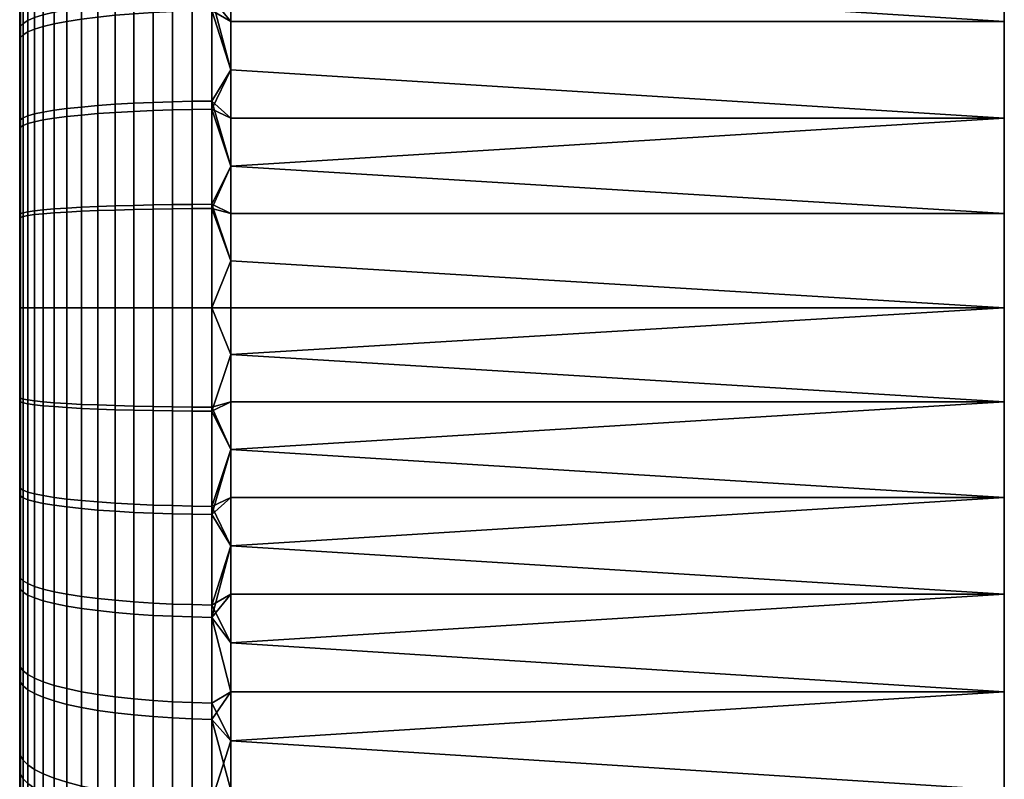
# Model space of a CAD drawing. Header units: millimetres. Extents: x -347 to 347, y -351 to 323.
# Tile 121 of 256: x -347 to -333, y -93 to -82. Entities that reach past the tile are written whole.
import ezdxf

# ---------------------------------------------------------------- set-up
doc = ezdxf.new("R2010")
doc.units = ezdxf.units.MM
doc.layers.add('kolecka', color=7, linetype='Continuous', true_color=0x282828)
doc.layers.add('podnoz', color=252, linetype='Continuous', true_color=0x696969)

msp = doc.modelspace()

# ---------------------------------------------------------------- meshes
at = {"layer": 'kolecka'}
mesh = msp.add_polyface(dxfattribs=at)
corners = [(-346.299, -81.954, 0.989), (-346.05, -81.927, 0.809), (-346.05, -83.364, 0.631), (-346.299, -83.382, 0.812), (-346.529, -81.984, 1.194), (-346.529, -83.403, 1.019), (-346.737, -82.018, 1.422), (-346.737, -83.425, 1.248), (-346.919, -82.054, 1.669), (-346.919, -83.45, 1.496), (-347.073, -82.093, 1.93), (-347.073, -83.475, 1.759), (-347.198, -82.133, 2.2), (-347.198, -83.502, 2.031), (-347.292, -82.174, 2.476), (-347.292, -83.53, 2.308), (-347.358, -82.215, 2.753), (-347.358, -83.557, 2.587), (-347.396, -82.256, 3.026), (-347.396, -83.584, 2.862), (-347.408, -82.295, 3.292), (-347.408, -83.611, 3.13), (-346.299, -80.535, 1.235), (-346.05, -80.5, 1.057), (-346.529, -80.576, 1.439), (-346.737, -80.621, 1.665), (-346.919, -80.669, 1.909), (-347.073, -80.721, 2.168), (-347.198, -80.774, 2.436), (-347.292, -80.828, 2.71), (-347.358, -80.883, 2.984), (-347.396, -80.937, 3.255), (-347.408, -80.989, 3.519), (-347.358, -81.096, 57.058), (-347.292, -81.043, 57.332), (-347.292, -79.761, 57.056), (-347.358, -79.827, 56.784), (-347.396, -81.147, 56.786), (-347.396, -79.891, 56.516), (-347.408, -81.198, 56.521), (-347.408, -79.954, 56.254), (-346.299, -82.125, 59.036), (-346.05, -82.099, 59.216), (-346.05, -80.727, 58.988), (-346.299, -80.761, 58.809), (-346.529, -82.154, 58.831), (-346.529, -80.8, 58.605), (-346.737, -82.186, 58.603), (-346.737, -80.844, 58.379), (-346.919, -82.222, 58.356), (-346.919, -80.89, 58.134), (-347.073, -82.259, 58.095), (-347.073, -80.94, 57.875), (-347.198, -82.297, 57.824), (-347.198, -80.991, 57.606), (-347.292, -82.337, 57.548), (-347.358, -82.376, 57.271), (-347.396, -82.415, 56.997), (-347.408, -82.453, 56.731), (-346.529, -83.517, 58.992), (-346.299, -83.497, 59.199), (-346.737, -83.538, 58.763), (-346.919, -83.562, 58.515), (-347.073, -83.586, 58.252), (-347.198, -83.612, 57.98), (-347.292, -83.638, 57.702), (-347.358, -83.665, 57.424)]
mesh.append_faces([[corners[k] for k in face] for face in [(0, 1, 2, 3), (4, 0, 3, 5), (6, 4, 5, 7), (8, 6, 7, 9), (10, 8, 9, 11), (12, 10, 11, 13), (14, 12, 13, 15), (16, 14, 15, 17), (18, 16, 17, 19), (20, 18, 19, 21), (22, 23, 1, 0), (24, 22, 0, 4), (25, 24, 4, 6), (26, 25, 6, 8), (27, 26, 8, 10), (28, 27, 10, 12), (29, 28, 12, 14), (30, 29, 14, 16), (31, 30, 16, 18), (32, 31, 18, 20), (33, 34, 35, 36), (37, 33, 36, 38), (39, 37, 38, 40), (41, 42, 43, 44), (45, 41, 44, 46), (47, 45, 46, 48), (49, 47, 48, 50), (51, 49, 50, 52), (53, 51, 52, 54), (55, 53, 54, 34), (56, 55, 34, 33), (57, 56, 33, 37), (58, 57, 37, 39), (59, 60, 41, 45), (61, 59, 45, 47), (62, 61, 47, 49), (63, 62, 49, 51), (64, 63, 51, 53), (65, 64, 53, 55), (66, 65, 55, 56)]])
mesh = msp.add_polyface(dxfattribs=at)
corners = [(-333.408, -86.257), (-344.408, -85.591, 0.007), (-344.408, -84.919, 0.03), (-333.408, -84.919, 0.03), (-333.408, -83.561, 0.121), (-344.408, -82.875, 0.191), (-344.408, -82.186, 0.277), (-333.408, -82.186, 0.277), (-344.408, -81.493, 0.381), (-333.408, -80.798, 0.501), (-344.408, -84.243, 0.068), (-344.408, -83.561, 0.121), (-344.408, -80.798, 0.501), (-333.408, -80.798, 59.499), (-344.408, -80.798, 59.499), (-344.408, -81.493, 59.619), (-333.408, -82.186, 59.723), (-333.408, -83.561, 59.879), (-344.408, -83.561, 59.879), (-344.408, -84.243, 59.932), (-333.408, -84.919, 59.97), (-344.408, -82.186, 59.723), (-344.408, -82.875, 59.809), (-344.408, -84.919, 59.97), (-344.408, -85.591, 59.993), (-333.408, -86.257, 60), (-344.408, -80.1, 59.362), (-344.954, -83.439, 59.817), (-344.678, -83.435, 59.855), (-344.678, -82.032, 59.689), (-344.954, -82.037, 59.651), (-344.954, -84.846, 59.917), (-344.678, -84.844, 59.955), (-344.954, -86.257, 59.951), (-344.678, -86.257, 59.989), (-344.678, -84.785, 0.048), (-344.408, -84.919, 0.03), (-344.408, -85.591, 0.007), (-344.678, -83.318, 0.156), (-344.408, -83.561, 0.121), (-344.408, -84.243, 0.068), (-344.408, -82.875, 0.191), (-344.678, -81.857, 0.337), (-344.408, -81.493, 0.381), (-344.408, -82.186, 0.277), (-344.408, -80.798, 0.501), (-344.678, -80.407, 0.589), (-344.678, -80.638, 59.456), (-344.408, -81.493, 59.619), (-344.408, -80.798, 59.499), (-344.408, -82.186, 59.723), (-344.408, -83.561, 59.879), (-344.408, -82.875, 59.809), (-344.408, -84.243, 59.932), (-344.408, -85.591, 59.993), (-344.408, -84.919, 59.97), (-344.408, -80.1, 59.362)]
mesh.append_faces([[corners[k] for k in face] for face in [(0, 1, 2, 3), (4, 5, 6, 7), (7, 6, 8, 9), (3, 2, 10, 4), (4, 10, 11, 11), (5, 4, 11, 11), (12, 9, 8, 8), (13, 14, 15, 16), (17, 18, 19, 20), (16, 21, 22, 17), (20, 23, 24, 25), (13, 26, 14, 14), (16, 15, 21, 21), (23, 20, 19, 19), (18, 17, 22, 22), (27, 28, 29, 30), (31, 32, 28, 27), (33, 34, 32, 31), (35, 36, 37, 37), (38, 39, 40, 40), (38, 41, 39, 39), (35, 40, 36, 36), (42, 43, 44, 44), (42, 45, 43, 43), (42, 44, 41, 41), (38, 40, 35, 35), (46, 45, 42, 42), (38, 42, 41, 41), (47, 48, 49, 49), (29, 50, 48, 48), (28, 51, 52, 52), (28, 53, 51, 51), (29, 52, 50, 50), (29, 48, 47, 47), (28, 52, 29, 29), (32, 54, 55, 55), (32, 34, 54, 54), (53, 28, 32, 32), (55, 53, 32, 32), (49, 56, 47, 47)]])
mesh = msp.add_polyface(dxfattribs=at)
corners = [(-344.954, -84.787, 0.086), (-344.678, -84.785, 0.048), (-344.678, -86.257, 0.012), (-344.954, -86.257, 0.05), (-345.234, -84.791, 0.151), (-345.234, -86.257, 0.116), (-345.512, -84.795, 0.246), (-345.512, -86.257, 0.211), (-345.786, -84.801, 0.371), (-345.786, -86.257, 0.335), (-346.05, -84.809, 0.524), (-346.05, -86.257, 0.489), (-344.954, -83.321, 0.194), (-344.678, -83.318, 0.156), (-345.234, -83.328, 0.26), (-345.512, -83.337, 0.354), (-345.786, -83.349, 0.478), (-346.05, -83.364, 0.631), (-344.954, -81.862, 0.375), (-344.678, -81.857, 0.337), (-345.234, -81.872, 0.44), (-345.512, -81.886, 0.533), (-345.786, -81.904, 0.657), (-346.05, -81.927, 0.809), (-344.954, -80.414, 0.626), (-344.678, -80.407, 0.589), (-345.234, -80.427, 0.69), (-345.512, -80.445, 0.783), (-345.786, -80.47, 0.906), (-346.05, -80.5, 1.057), (-344.954, -82.037, 59.651), (-344.678, -82.032, 59.689), (-344.678, -80.638, 59.456), (-344.954, -80.645, 59.419), (-345.234, -82.046, 59.586), (-345.234, -80.657, 59.354), (-345.512, -82.06, 59.492), (-345.512, -80.675, 59.261), (-345.786, -82.077, 59.369), (-345.786, -80.699, 59.139), (-346.05, -82.099, 59.216), (-346.05, -80.727, 58.988), (-345.234, -83.445, 59.752), (-344.954, -83.439, 59.817), (-345.512, -83.454, 59.658), (-345.786, -83.465, 59.534), (-346.05, -83.48, 59.38), (-346.299, -83.497, 59.199), (-346.299, -82.125, 59.036), (-345.234, -84.849, 59.852), (-344.954, -84.846, 59.917), (-345.512, -84.854, 59.757), (-345.786, -84.86, 59.633), (-346.05, -84.867, 59.479), (-346.299, -84.875, 59.297), (-345.234, -86.257, 59.885), (-344.954, -86.257, 59.951), (-345.512, -86.257, 59.79), (-345.786, -86.257, 59.666), (-346.05, -86.257, 59.512), (-346.299, -86.257, 59.33)]
mesh.append_faces([[corners[k] for k in face] for face in [(0, 1, 2, 3), (4, 0, 3, 5), (6, 4, 5, 7), (8, 6, 7, 9), (10, 8, 9, 11), (12, 13, 1, 0), (14, 12, 0, 4), (15, 14, 4, 6), (16, 15, 6, 8), (17, 16, 8, 10), (18, 19, 13, 12), (20, 18, 12, 14), (21, 20, 14, 15), (22, 21, 15, 16), (23, 22, 16, 17), (24, 25, 19, 18), (26, 24, 18, 20), (27, 26, 20, 21), (28, 27, 21, 22), (29, 28, 22, 23), (30, 31, 32, 33), (34, 30, 33, 35), (36, 34, 35, 37), (38, 36, 37, 39), (40, 38, 39, 41), (42, 43, 30, 34), (44, 42, 34, 36), (45, 44, 36, 38), (46, 45, 38, 40), (47, 46, 40, 48), (49, 50, 43, 42), (51, 49, 42, 44), (52, 51, 44, 45), (53, 52, 45, 46), (54, 53, 46, 47), (55, 56, 50, 49), (57, 55, 49, 51), (58, 57, 51, 52), (59, 58, 52, 53), (60, 59, 53, 54)]])
mesh = msp.add_polyface(dxfattribs=at)
corners = [(-346.299, -84.818, 0.706), (-346.05, -84.809, 0.524), (-346.05, -86.257, 0.489), (-346.299, -86.257, 0.671), (-346.529, -84.828, 0.913), (-346.529, -86.257, 0.879), (-346.737, -84.839, 1.144), (-346.737, -86.257, 1.109), (-346.919, -84.852, 1.393), (-346.919, -86.257, 1.358), (-347.073, -84.864, 1.656), (-347.073, -86.257, 1.622), (-347.198, -84.878, 1.929), (-347.198, -86.257, 1.896), (-347.292, -84.892, 2.208), (-347.292, -86.257, 2.175), (-347.358, -84.905, 2.487), (-347.358, -86.257, 2.454), (-347.396, -84.919, 2.763), (-347.396, -86.257, 2.73), (-347.408, -84.932, 3.032), (-347.408, -86.257, 3), (-346.299, -83.382, 0.812), (-346.05, -83.364, 0.631), (-346.529, -83.403, 1.019), (-346.737, -83.425, 1.248), (-346.919, -83.45, 1.496), (-347.073, -83.475, 1.759), (-347.198, -83.502, 2.031), (-347.292, -83.53, 2.308), (-347.358, -83.557, 2.587), (-347.396, -83.584, 2.862), (-347.408, -83.611, 3.13), (-347.396, -83.691, 57.149), (-347.358, -83.665, 57.424), (-347.358, -82.376, 57.271), (-347.396, -82.415, 56.997), (-347.408, -83.716, 56.88), (-347.408, -82.453, 56.731), (-346.529, -84.885, 59.09), (-346.299, -84.875, 59.297), (-346.299, -83.497, 59.199), (-346.529, -83.517, 58.992), (-346.737, -84.896, 58.86), (-346.737, -83.538, 58.763), (-346.919, -84.908, 58.611), (-346.919, -83.562, 58.515), (-347.073, -84.92, 58.347), (-347.073, -83.586, 58.252), (-347.198, -84.933, 58.074), (-347.198, -83.612, 57.98), (-347.292, -84.946, 57.795), (-347.292, -83.638, 57.702), (-347.358, -84.959, 57.516), (-347.396, -84.972, 57.24), (-347.408, -84.985, 56.971), (-346.529, -86.257, 59.122), (-346.299, -86.257, 59.33), (-346.737, -86.257, 58.892), (-346.919, -86.257, 58.643), (-347.073, -86.257, 58.379), (-347.198, -86.257, 58.105), (-347.292, -86.257, 57.826), (-347.358, -86.257, 57.547), (-347.396, -86.257, 57.27), (-347.408, -86.257, 57.001)]
mesh.append_faces([[corners[k] for k in face] for face in [(0, 1, 2, 3), (4, 0, 3, 5), (6, 4, 5, 7), (8, 6, 7, 9), (10, 8, 9, 11), (12, 10, 11, 13), (14, 12, 13, 15), (16, 14, 15, 17), (18, 16, 17, 19), (20, 18, 19, 21), (22, 23, 1, 0), (24, 22, 0, 4), (25, 24, 4, 6), (26, 25, 6, 8), (27, 26, 8, 10), (28, 27, 10, 12), (29, 28, 12, 14), (30, 29, 14, 16), (31, 30, 16, 18), (32, 31, 18, 20), (33, 34, 35, 36), (37, 33, 36, 38), (39, 40, 41, 42), (43, 39, 42, 44), (45, 43, 44, 46), (47, 45, 46, 48), (49, 47, 48, 50), (51, 49, 50, 52), (53, 51, 52, 34), (54, 53, 34, 33), (55, 54, 33, 37), (56, 57, 40, 39), (58, 56, 39, 43), (59, 58, 43, 45), (60, 59, 45, 47), (61, 60, 47, 49), (62, 61, 49, 51), (63, 62, 51, 53), (64, 63, 53, 54), (65, 64, 54, 55)]])
mesh = msp.add_polyface(dxfattribs=at)
corners = [(-344.954, -87.726, 59.914), (-344.678, -87.728, 59.952), (-344.678, -86.257, 59.989), (-344.954, -86.257, 59.951), (-345.234, -87.723, 59.849), (-345.234, -86.257, 59.885), (-345.512, -87.718, 59.754), (-345.512, -86.257, 59.79), (-345.786, -87.712, 59.63), (-345.786, -86.257, 59.666), (-346.05, -87.705, 59.476), (-346.05, -86.257, 59.512), (-344.954, -89.192, 59.805), (-344.678, -89.196, 59.843), (-345.234, -89.186, 59.74), (-345.512, -89.177, 59.646), (-345.786, -89.164, 59.522), (-346.05, -89.149, 59.369), (-344.954, -90.651, 59.625), (-344.678, -90.657, 59.662), (-345.234, -90.642, 59.56), (-345.512, -90.628, 59.466), (-345.786, -90.609, 59.343), (-346.05, -90.587, 59.191), (-345.786, -92.044, 59.094), (-345.512, -92.068, 59.216), (-346.05, -92.014, 58.943), (-344.954, -90.476, 0.349), (-344.678, -90.482, 0.311), (-344.678, -91.875, 0.543), (-344.954, -91.868, 0.581), (-345.234, -90.467, 0.414), (-345.234, -91.856, 0.645), (-345.512, -90.454, 0.508), (-345.512, -91.838, 0.738), (-345.786, -90.436, 0.631), (-345.786, -91.815, 0.861), (-346.05, -90.414, 0.783), (-346.05, -91.786, 1.012), (-344.954, -89.075, 0.183), (-344.678, -89.079, 0.145), (-345.234, -89.069, 0.248), (-345.512, -89.06, 0.343), (-345.786, -89.048, 0.467), (-346.05, -89.034, 0.62), (-344.954, -87.668, 0.083), (-344.678, -87.669, 0.045), (-345.234, -87.664, 0.149), (-345.512, -87.66, 0.244), (-345.786, -87.654, 0.368), (-346.05, -87.647, 0.522), (-344.954, -86.257, 0.05), (-344.678, -86.257, 0.012), (-345.234, -86.257, 0.116), (-345.512, -86.257, 0.211), (-345.786, -86.257, 0.335), (-346.05, -86.257, 0.489), (-344.678, -84.785, 0.048), (-344.408, -85.591, 0.007), (-344.678, -86.257, 0.012), (-344.408, -86.923, 59.993), (-344.408, -88.271, 59.932)]
mesh.append_faces([[corners[k] for k in face] for face in [(0, 1, 2, 3), (4, 0, 3, 5), (6, 4, 5, 7), (8, 6, 7, 9), (10, 8, 9, 11), (12, 13, 1, 0), (14, 12, 0, 4), (15, 14, 4, 6), (16, 15, 6, 8), (17, 16, 8, 10), (18, 19, 13, 12), (20, 18, 12, 14), (21, 20, 14, 15), (22, 21, 15, 16), (23, 22, 16, 17), (24, 25, 21, 22), (26, 24, 22, 23), (27, 28, 29, 30), (31, 27, 30, 32), (33, 31, 32, 34), (35, 33, 34, 36), (37, 35, 36, 38), (39, 40, 28, 27), (41, 39, 27, 31), (42, 41, 31, 33), (43, 42, 33, 35), (44, 43, 35, 37), (45, 46, 40, 39), (47, 45, 39, 41), (48, 47, 41, 42), (49, 48, 42, 43), (50, 49, 43, 44), (51, 52, 46, 45), (53, 51, 45, 47), (54, 53, 47, 48), (55, 54, 48, 49), (56, 55, 49, 50), (57, 58, 59, 59), (1, 60, 2, 2), (13, 61, 1, 1)]])
mesh = msp.add_polyface(dxfattribs=at)
corners = [(-344.408, -86.257), (-344.408, -85.591, 0.007), (-333.408, -86.257), (-344.408, -85.591, 59.993), (-344.408, -86.257, 60), (-333.408, -86.257, 60), (-344.408, -88.271, 59.932), (-333.408, -87.594, 59.97), (-344.408, -87.594, 59.97), (-333.408, -88.952, 59.879), (-333.408, -90.328, 59.723), (-344.408, -90.328, 59.723), (-344.408, -91.02, 59.619), (-333.408, -91.716, 59.499), (-344.408, -88.952, 59.879), (-344.408, -89.638, 59.809), (-344.408, -86.923, 59.993), (-333.408, -91.716, 0.501), (-344.408, -91.716, 0.501), (-344.408, -91.02, 0.381), (-333.408, -90.328, 0.277), (-333.408, -88.952, 0.121), (-344.408, -88.952, 0.121), (-344.408, -88.271, 0.068), (-333.408, -87.594, 0.03), (-344.408, -90.328, 0.277), (-344.408, -89.638, 0.191), (-344.408, -87.594, 0.03), (-344.408, -86.923, 0.007), (-333.408, -86.257), (-344.408, -86.257), (-344.678, -86.257, 0.012), (-344.408, -85.591, 0.007), (-344.408, -86.257), (-344.408, -86.257, 60), (-344.408, -85.591, 59.993), (-344.678, -86.257, 59.989), (-344.678, -87.728, 59.952), (-344.408, -87.594, 59.97), (-344.408, -86.923, 59.993), (-344.408, -88.271, 59.932), (-344.678, -89.196, 59.843), (-344.408, -89.638, 59.809), (-344.408, -88.952, 59.879), (-344.678, -90.657, 59.662), (-344.408, -90.328, 59.723), (-344.408, -91.716, 59.499), (-344.408, -91.02, 59.619), (-344.678, -92.107, 59.411), (-344.678, -90.482, 0.311), (-344.408, -90.328, 0.277), (-344.408, -91.02, 0.381), (-344.408, -89.638, 0.191), (-344.678, -89.079, 0.145), (-344.408, -88.271, 0.068), (-344.408, -88.952, 0.121), (-344.678, -87.669, 0.045), (-344.408, -87.594, 0.03), (-344.408, -91.716, 0.501), (-344.678, -91.875, 0.543), (-344.678, -86.257, 0.012), (-344.408, -86.257), (-344.408, -86.923, 0.007)]
mesh.append_faces([[corners[k] for k in face] for face in [(0, 1, 2, 2), (3, 4, 5, 5), (6, 7, 8, 8), (9, 7, 6, 6), (10, 11, 12, 13), (9, 14, 15, 10), (4, 16, 5, 5), (8, 7, 16, 16), (7, 5, 16, 16), (9, 6, 14, 14), (11, 10, 15, 15), (17, 18, 19, 20), (21, 22, 23, 24), (20, 25, 26, 21), (24, 27, 28, 29), (21, 26, 22, 22), (24, 23, 27, 27), (29, 28, 30, 30), (25, 20, 19, 19), (31, 32, 33, 33), (34, 35, 36, 36), (37, 38, 39, 39), (37, 40, 38, 38), (41, 42, 43, 43), (44, 45, 42, 42), (41, 43, 40, 40), (44, 46, 47, 47), (44, 47, 45, 45), (48, 46, 44, 44), (41, 44, 42, 42), (49, 50, 51, 51), (49, 52, 50, 50), (53, 54, 55, 55), (56, 57, 54, 54), (53, 55, 52, 52), (49, 51, 58, 59), (53, 52, 49, 49), (60, 61, 62, 62), (60, 62, 57, 56), (54, 53, 56, 56), (34, 36, 39, 39)]])
mesh = msp.add_polyface(dxfattribs=at)
corners = [(-346.299, -87.696, 59.294), (-346.05, -87.705, 59.476), (-346.05, -86.257, 59.512), (-346.299, -86.257, 59.33), (-346.529, -87.686, 59.087), (-346.529, -86.257, 59.122), (-346.737, -87.674, 58.857), (-346.737, -86.257, 58.892), (-346.919, -87.662, 58.608), (-346.919, -86.257, 58.643), (-347.073, -87.649, 58.344), (-347.073, -86.257, 58.379), (-347.198, -87.636, 58.071), (-347.198, -86.257, 58.105), (-347.292, -87.622, 57.792), (-347.292, -86.257, 57.826), (-347.358, -87.608, 57.513), (-347.358, -86.257, 57.547), (-347.396, -87.595, 57.237), (-347.396, -86.257, 57.27), (-347.408, -87.582, 56.968), (-347.408, -86.257, 57.001), (-346.299, -89.131, 59.188), (-346.05, -89.149, 59.369), (-346.529, -89.111, 58.981), (-346.737, -89.088, 58.752), (-346.919, -89.064, 58.503), (-347.073, -89.038, 58.241), (-347.198, -89.011, 57.969), (-347.292, -88.984, 57.691), (-347.358, -88.957, 57.413), (-347.396, -88.93, 57.138), (-347.408, -88.903, 56.87), (-346.299, -87.638, 0.703), (-346.05, -87.647, 0.522), (-346.05, -89.034, 0.62), (-346.299, -89.017, 0.801), (-346.529, -87.629, 0.911), (-346.529, -88.997, 1.008), (-346.737, -87.618, 1.141), (-346.737, -88.975, 1.237), (-346.919, -87.606, 1.39), (-346.919, -88.952, 1.485), (-347.073, -87.594, 1.654), (-347.073, -88.927, 1.748), (-347.198, -87.581, 1.927), (-347.198, -88.901, 2.02), (-347.292, -87.567, 2.205), (-347.292, -88.875, 2.298), (-347.358, -87.554, 2.485), (-347.358, -88.849, 2.576), (-347.396, -87.541, 2.761), (-347.396, -88.823, 2.851), (-347.408, -87.529, 3.03), (-347.408, -88.797, 3.12), (-346.299, -86.257, 0.671), (-346.05, -86.257, 0.489), (-346.529, -86.257, 0.879), (-346.737, -86.257, 1.109), (-346.919, -86.257, 1.358), (-347.073, -86.257, 1.622), (-347.198, -86.257, 1.896), (-347.292, -86.257, 2.175), (-347.358, -86.257, 2.454), (-347.396, -86.257, 2.73), (-347.408, -86.257, 3)]
mesh.append_faces([[corners[k] for k in face] for face in [(0, 1, 2, 3), (4, 0, 3, 5), (6, 4, 5, 7), (8, 6, 7, 9), (10, 8, 9, 11), (12, 10, 11, 13), (14, 12, 13, 15), (16, 14, 15, 17), (18, 16, 17, 19), (20, 18, 19, 21), (22, 23, 1, 0), (24, 22, 0, 4), (25, 24, 4, 6), (26, 25, 6, 8), (27, 26, 8, 10), (28, 27, 10, 12), (29, 28, 12, 14), (30, 29, 14, 16), (31, 30, 16, 18), (32, 31, 18, 20), (33, 34, 35, 36), (37, 33, 36, 38), (39, 37, 38, 40), (41, 39, 40, 42), (43, 41, 42, 44), (45, 43, 44, 46), (47, 45, 46, 48), (49, 47, 48, 50), (51, 49, 50, 52), (53, 51, 52, 54), (55, 56, 34, 33), (57, 55, 33, 37), (58, 57, 37, 39), (59, 58, 39, 41), (60, 59, 41, 43), (61, 60, 43, 45), (62, 61, 45, 47), (63, 62, 47, 49), (64, 63, 49, 51), (65, 64, 51, 53)]])
mesh = msp.add_polyface(dxfattribs=at)
corners = [(-346.299, -90.56, 59.011), (-346.05, -90.587, 59.191), (-346.05, -89.149, 59.369), (-346.299, -89.131, 59.188), (-346.529, -90.53, 58.805), (-346.529, -89.111, 58.981), (-346.737, -90.496, 58.577), (-346.737, -89.088, 58.752), (-346.919, -90.459, 58.331), (-346.919, -89.064, 58.503), (-347.073, -90.421, 58.07), (-347.073, -89.038, 58.241), (-347.198, -90.38, 57.799), (-347.198, -89.011, 57.969), (-347.292, -90.34, 57.524), (-347.292, -88.984, 57.691), (-347.358, -90.298, 57.247), (-347.358, -88.957, 57.413), (-347.396, -90.258, 56.974), (-347.396, -88.93, 57.138), (-347.408, -90.218, 56.707), (-347.408, -88.903, 56.87), (-346.299, -91.979, 58.765), (-346.05, -92.014, 58.943), (-346.529, -91.938, 58.561), (-346.737, -91.893, 58.335), (-346.919, -91.844, 58.09), (-347.073, -91.793, 57.832), (-347.198, -91.74, 57.563), (-347.292, -91.685, 57.29), (-347.358, -91.631, 57.016), (-347.396, -91.577, 56.745), (-347.408, -91.524, 56.48), (-346.299, -90.389, 0.964), (-346.05, -90.414, 0.783), (-346.05, -91.786, 1.012), (-346.299, -91.752, 1.19), (-346.529, -90.36, 1.169), (-346.529, -91.713, 1.395), (-346.737, -90.327, 1.397), (-346.737, -91.67, 1.621), (-346.919, -90.292, 1.644), (-346.919, -91.623, 1.866), (-347.073, -90.255, 1.905), (-347.073, -91.574, 2.125), (-347.198, -90.216, 2.176), (-347.198, -91.522, 2.394), (-347.292, -90.177, 2.452), (-347.292, -91.47, 2.667), (-347.358, -90.138, 2.729), (-347.358, -91.418, 2.942), (-347.396, -90.099, 3.003), (-347.396, -91.366, 3.213), (-347.408, -90.061, 3.269), (-347.408, -91.316, 3.478), (-346.299, -89.017, 0.801), (-346.05, -89.034, 0.62), (-346.529, -88.997, 1.008), (-346.737, -88.975, 1.237), (-346.919, -88.952, 1.485), (-347.073, -88.927, 1.748), (-347.198, -88.901, 2.02), (-347.292, -88.875, 2.298), (-347.358, -88.849, 2.576), (-347.396, -88.823, 2.851), (-347.408, -88.797, 3.12)]
mesh.append_faces([[corners[k] for k in face] for face in [(0, 1, 2, 3), (4, 0, 3, 5), (6, 4, 5, 7), (8, 6, 7, 9), (10, 8, 9, 11), (12, 10, 11, 13), (14, 12, 13, 15), (16, 14, 15, 17), (18, 16, 17, 19), (20, 18, 19, 21), (22, 23, 1, 0), (24, 22, 0, 4), (25, 24, 4, 6), (26, 25, 6, 8), (27, 26, 8, 10), (28, 27, 10, 12), (29, 28, 12, 14), (30, 29, 14, 16), (31, 30, 16, 18), (32, 31, 18, 20), (33, 34, 35, 36), (37, 33, 36, 38), (39, 37, 38, 40), (41, 39, 40, 42), (43, 41, 42, 44), (45, 43, 44, 46), (47, 45, 46, 48), (49, 47, 48, 50), (51, 49, 50, 52), (53, 51, 52, 54), (55, 56, 34, 33), (57, 55, 33, 37), (58, 57, 37, 39), (59, 58, 39, 41), (60, 59, 41, 43), (61, 60, 43, 45), (62, 61, 45, 47), (63, 62, 47, 49), (64, 63, 49, 51), (65, 64, 51, 53)]])
mesh = msp.add_polyface(dxfattribs=at)
corners = [(-344.954, -92.1, 59.373), (-344.678, -92.107, 59.411), (-344.678, -90.657, 59.662), (-344.954, -90.651, 59.625), (-345.234, -92.087, 59.309), (-345.234, -90.642, 59.56), (-345.512, -92.068, 59.216), (-345.512, -90.628, 59.466), (-344.954, -93.534, 59.052), (-344.678, -93.543, 59.088), (-345.234, -93.518, 58.988), (-345.512, -93.495, 58.896), (-345.786, -93.465, 58.775), (-345.786, -92.044, 59.094), (-346.05, -93.427, 58.626), (-346.05, -92.014, 58.943), (-344.954, -94.951, 58.66), (-344.678, -94.962, 58.696), (-345.234, -94.932, 58.597), (-345.512, -94.904, 58.507), (-345.786, -94.868, 58.387), (-346.05, -94.824, 58.24), (-344.954, -96.347, 58.2), (-344.678, -96.36, 58.236), (-345.234, -96.325, 58.138), (-345.512, -96.293, 58.049), (-345.786, -96.251, 57.931), (-346.05, -96.199, 57.787), (-345.786, -97.609, 57.408), (-345.512, -97.657, 57.523), (-346.05, -97.55, 57.266), (-344.954, -95.957, 1.664), (-344.678, -95.97, 1.628), (-344.678, -97.295, 2.117), (-344.954, -97.281, 2.153), (-345.234, -95.936, 1.726), (-345.234, -97.257, 2.214), (-345.512, -95.905, 1.816), (-345.512, -97.222, 2.302), (-345.786, -95.865, 1.934), (-345.786, -97.176, 2.418), (-346.05, -95.815, 2.08), (-346.05, -97.12, 2.561), (-344.954, -94.612, 1.239), (-344.678, -94.622, 1.203), (-345.234, -94.594, 1.302), (-345.512, -94.567, 1.393), (-345.786, -94.532, 1.513), (-346.05, -94.489, 1.661), (-344.954, -93.248, 0.878), (-344.678, -93.257, 0.841), (-345.234, -93.232, 0.941), (-345.512, -93.21, 1.034), (-345.786, -93.181, 1.155), (-346.05, -93.145, 1.304), (-345.234, -91.856, 0.645), (-344.954, -91.868, 0.581), (-345.512, -91.838, 0.738), (-345.786, -91.815, 0.861), (-346.05, -91.786, 1.012), (-346.299, -91.752, 1.19), (-346.299, -93.103, 1.481)]
mesh.append_faces([[corners[k] for k in face] for face in [(0, 1, 2, 3), (4, 0, 3, 5), (6, 4, 5, 7), (8, 9, 1, 0), (10, 8, 0, 4), (11, 10, 4, 6), (12, 11, 6, 13), (14, 12, 13, 15), (16, 17, 9, 8), (18, 16, 8, 10), (19, 18, 10, 11), (20, 19, 11, 12), (21, 20, 12, 14), (22, 23, 17, 16), (24, 22, 16, 18), (25, 24, 18, 19), (26, 25, 19, 20), (27, 26, 20, 21), (28, 29, 25, 26), (30, 28, 26, 27), (31, 32, 33, 34), (35, 31, 34, 36), (37, 35, 36, 38), (39, 37, 38, 40), (41, 39, 40, 42), (43, 44, 32, 31), (45, 43, 31, 35), (46, 45, 35, 37), (47, 46, 37, 39), (48, 47, 39, 41), (49, 50, 44, 43), (51, 49, 43, 45), (52, 51, 45, 46), (53, 52, 46, 47), (54, 53, 47, 48), (55, 56, 49, 51), (57, 55, 51, 52), (58, 57, 52, 53), (59, 58, 53, 54), (60, 59, 54, 61)]])
mesh = msp.add_polyface(dxfattribs=at)
corners = [(-333.408, -91.716, 59.499), (-344.408, -91.716, 59.499), (-344.408, -92.413, 59.362), (-333.408, -93.112, 59.206), (-333.408, -94.512, 58.842), (-344.408, -94.512, 58.842), (-344.408, -95.211, 58.633), (-333.408, -95.909, 58.405), (-344.408, -95.909, 58.405), (-344.408, -96.606, 58.158), (-333.408, -97.3, 57.894), (-344.408, -93.112, 59.206), (-344.408, -93.812, 59.033), (-344.408, -91.02, 59.619), (-333.408, -95.909, 1.595), (-344.408, -95.909, 1.595), (-344.408, -95.211, 1.367), (-333.408, -94.512, 1.158), (-344.408, -94.512, 1.158), (-344.408, -93.812, 0.967), (-333.408, -93.112, 0.794), (-344.408, -93.112, 0.794), (-344.408, -92.413, 0.638), (-333.408, -91.716, 0.501), (-333.408, -97.3, 2.106), (-344.408, -97.3, 2.106), (-344.408, -96.606, 1.842), (-344.408, -91.716, 0.501), (-344.954, -91.868, 0.581), (-344.678, -91.875, 0.543), (-344.678, -93.257, 0.841), (-344.954, -93.248, 0.878), (-344.678, -92.107, 59.411), (-344.408, -92.413, 59.362), (-344.408, -91.716, 59.499), (-344.678, -93.543, 59.088), (-344.408, -93.812, 59.033), (-344.408, -93.112, 59.206), (-344.408, -94.512, 58.842), (-344.678, -94.962, 58.696), (-344.408, -95.909, 58.405), (-344.408, -95.211, 58.633), (-344.678, -96.36, 58.236), (-344.408, -96.606, 58.158), (-344.408, -97.3, 57.894), (-344.678, -97.733, 57.706), (-344.678, -95.97, 1.628), (-344.408, -95.909, 1.595), (-344.408, -96.606, 1.842), (-344.678, -94.622, 1.203), (-344.408, -94.512, 1.158), (-344.408, -95.211, 1.367), (-344.408, -93.812, 0.967), (-344.408, -92.413, 0.638), (-344.408, -93.112, 0.794), (-344.408, -91.716, 0.501), (-344.678, -97.295, 2.117)]
mesh.append_faces([[corners[k] for k in face] for face in [(0, 1, 2, 3), (4, 5, 6, 7), (7, 8, 9, 10), (3, 11, 12, 4), (0, 13, 1, 1), (3, 2, 11, 11), (7, 6, 8, 8), (5, 4, 12, 12), (14, 15, 16, 17), (17, 18, 19, 20), (20, 21, 22, 23), (24, 25, 26, 14), (15, 14, 26, 26), (20, 19, 21, 21), (23, 22, 27, 27), (18, 17, 16, 16), (28, 29, 30, 31), (32, 33, 34, 34), (35, 36, 37, 37), (35, 38, 36, 36), (32, 37, 33, 33), (39, 40, 41, 41), (42, 43, 40, 40), (42, 44, 43, 43), (39, 41, 38, 38), (35, 37, 32, 32), (42, 40, 39, 39), (45, 44, 42, 42), (35, 39, 38, 38), (46, 47, 48, 48), (49, 50, 51, 51), (49, 52, 50, 50), (30, 53, 54, 54), (29, 55, 53, 53), (30, 54, 52, 52), (46, 51, 47, 47), (49, 51, 46, 46), (30, 52, 49, 49), (56, 46, 48, 48), (53, 30, 29, 29)]])
mesh = msp.add_polyface(dxfattribs=at)
corners = [(-346.299, -93.383, 58.449), (-346.05, -93.427, 58.626), (-346.05, -92.014, 58.943), (-346.299, -91.979, 58.765), (-346.529, -93.333, 58.248), (-346.529, -91.938, 58.561), (-346.737, -93.277, 58.024), (-346.737, -91.893, 58.335), (-346.919, -93.216, 57.783), (-346.919, -91.844, 58.09), (-347.073, -93.152, 57.527), (-347.073, -91.793, 57.832), (-347.198, -93.086, 57.261), (-347.198, -91.74, 57.563), (-347.292, -93.018, 56.991), (-347.292, -91.685, 57.29), (-347.358, -92.95, 56.72), (-347.358, -91.631, 57.016), (-347.396, -92.883, 56.452), (-347.396, -91.577, 56.745), (-347.408, -92.817, 56.19), (-347.408, -91.524, 56.48), (-346.299, -94.771, 58.066), (-346.05, -94.824, 58.24), (-346.529, -94.71, 57.867), (-346.737, -94.644, 57.647), (-346.919, -94.571, 57.408), (-347.073, -94.495, 57.156), (-347.198, -94.415, 56.894), (-347.292, -94.334, 56.627), (-347.358, -94.253, 56.36), (-347.396, -94.173, 56.095), (-347.408, -94.095, 55.837), (-347.408, -93.789, 4.072), (-347.396, -93.864, 3.813), (-347.396, -95.089, 4.2), (-347.408, -95.002, 4.455), (-346.299, -93.103, 1.481), (-346.05, -93.145, 1.304), (-346.05, -94.489, 1.661), (-346.299, -94.439, 1.835), (-346.529, -93.054, 1.683), (-346.529, -94.381, 2.035), (-346.737, -93.001, 1.907), (-346.737, -94.316, 2.256), (-346.919, -92.942, 2.15), (-346.919, -94.247, 2.495), (-347.073, -92.881, 2.406), (-347.073, -94.173, 2.749), (-347.198, -92.817, 2.672), (-347.198, -94.097, 3.011), (-347.292, -92.752, 2.943), (-347.292, -94.019, 3.279), (-347.358, -92.687, 3.215), (-347.358, -93.941, 3.548), (-347.396, -92.622, 3.484), (-347.408, -92.559, 3.746), (-346.529, -91.713, 1.395), (-346.299, -91.752, 1.19), (-346.737, -91.67, 1.621), (-346.919, -91.623, 1.866), (-347.073, -91.574, 2.125), (-347.198, -91.522, 2.394), (-347.292, -91.47, 2.667), (-347.358, -91.418, 2.942), (-347.396, -91.366, 3.213), (-347.408, -91.316, 3.478)]
mesh.append_faces([[corners[k] for k in face] for face in [(0, 1, 2, 3), (4, 0, 3, 5), (6, 4, 5, 7), (8, 6, 7, 9), (10, 8, 9, 11), (12, 10, 11, 13), (14, 12, 13, 15), (16, 14, 15, 17), (18, 16, 17, 19), (20, 18, 19, 21), (22, 23, 1, 0), (24, 22, 0, 4), (25, 24, 4, 6), (26, 25, 6, 8), (27, 26, 8, 10), (28, 27, 10, 12), (29, 28, 12, 14), (30, 29, 14, 16), (31, 30, 16, 18), (32, 31, 18, 20), (33, 34, 35, 36), (37, 38, 39, 40), (41, 37, 40, 42), (43, 41, 42, 44), (45, 43, 44, 46), (47, 45, 46, 48), (49, 47, 48, 50), (51, 49, 50, 52), (53, 51, 52, 54), (55, 53, 54, 34), (56, 55, 34, 33), (57, 58, 37, 41), (59, 57, 41, 43), (60, 59, 43, 45), (61, 60, 45, 47), (62, 61, 47, 49), (63, 62, 49, 51), (64, 63, 51, 53), (65, 64, 53, 55), (66, 65, 55, 56)]])
at = {"layer": 'podnoz'}
mesh = msp.add_polyface(dxfattribs=at)
corners = [(-347.408, -99.757, 16.5), (-347.408, -99.757, 30), (-347.408, -99.757, 43.501), (-347.408, -86.257, 16.5), (-347.408, -86.257, 30), (-347.408, -86.257, 43.501), (-347.408, -72.756, 16.5), (-347.408, -72.756, 30), (-347.408, -72.756, 43.501), (-347.408, -86.257, 3), (-347.408, -84.932, 3.032), (-347.408, -83.611, 3.13), (-347.408, -82.295, 3.292), (-347.408, -80.989, 3.519), (-347.408, -79.696, 3.809), (-347.408, -78.419, 4.162), (-347.408, -77.16, 4.578), (-347.408, -75.924, 5.054), (-347.408, -74.712, 5.592), (-347.408, -73.529, 6.188), (-347.408, -72.376, 6.842), (-347.408, -71.257, 7.551), (-347.408, -70.173, 8.314), (-347.408, -69.128, 9.129), (-347.408, -68.124, 9.994), (-347.408, -67.164, 10.907), (-347.408, -66.215, 11.907), (-347.408, -65.319, 12.954), (-347.408, -64.477, 14.045), (-347.408, -63.691, 15.177), (-347.408, -62.963, 16.348), (-347.408, -62.296, 17.554), (-347.408, -61.692, 18.793), (-347.408, -61.152, 20.061), (-347.408, -60.712, 21.254), (-347.408, -60.329, 22.468), (-347.408, -60.003, 23.697), (-347.408, -59.736, 24.941), (-347.408, -59.527, 26.196), (-347.408, -59.377, 27.46), (-347.408, -59.286, 28.728), (-347.408, -59.256, 30), (-347.408, -59.289, 31.325), (-347.408, -59.387, 32.646), (-347.408, -59.55, 33.962), (-347.408, -59.776, 35.267), (-347.408, -60.067, 36.561), (-347.408, -60.419, 37.838), (-347.408, -60.835, 39.096), (-347.408, -61.311, 40.333), (-347.408, -61.848, 41.544), (-347.408, -62.445, 42.727), (-347.408, -63.099, 43.88), (-347.408, -63.808, 45), (-347.408, -64.571, 46.083), (-347.408, -65.386, 47.129), (-347.408, -66.251, 48.133), (-347.408, -67.164, 49.093), (-347.408, -68.163, 50.042), (-347.408, -69.21, 50.939), (-347.408, -70.301, 51.781), (-347.408, -71.434, 52.567), (-347.408, -72.605, 53.294), (-347.408, -73.811, 53.96), (-347.408, -75.05, 54.564), (-347.408, -76.318, 55.104), (-347.408, -77.511, 55.544), (-347.408, -78.724, 55.928), (-347.408, -79.954, 56.254), (-347.408, -81.198, 56.521), (-347.408, -82.453, 56.731), (-347.408, -83.716, 56.88), (-347.408, -84.985, 56.971), (-347.408, -86.257, 57.001), (-347.408, -87.582, 56.968), (-347.408, -88.903, 56.87), (-347.408, -90.218, 56.707), (-347.408, -91.524, 56.48), (-347.408, -92.817, 56.19), (-347.408, -94.095, 55.837), (-347.408, -95.353, 55.422), (-347.408, -96.59, 54.946), (-347.408, -97.801, 54.408), (-347.408, -98.984, 53.812), (-347.408, -100.137, 53.158), (-347.408, -101.256, 52.449), (-347.408, -102.34, 51.686), (-347.408, -103.385, 50.871), (-347.408, -104.389, 50.006), (-347.408, -105.349, 49.092), (-347.408, -106.299, 48.093), (-347.408, -107.195, 47.047), (-347.408, -108.038, 45.955), (-347.408, -108.823, 44.823), (-347.408, -109.55, 43.652), (-347.408, -110.217, 42.446), (-347.408, -110.821, 41.207), (-347.408, -111.361, 39.939), (-347.408, -111.801, 38.745), (-347.408, -112.185, 37.532), (-347.408, -112.51, 36.303), (-347.408, -112.778, 35.059), (-347.408, -112.987, 33.804), (-347.408, -113.137, 32.541), (-347.408, -113.228, 31.272), (-347.408, -113.258, 30), (-347.408, -113.225, 28.675), (-347.408, -113.127, 27.354), (-347.408, -112.964, 26.038), (-347.408, -112.737, 24.733), (-347.408, -112.447, 23.439), (-347.408, -112.094, 22.162), (-347.408, -111.679, 20.904), (-347.408, -111.202, 19.667), (-347.408, -110.665, 18.456), (-347.408, -110.069, 17.273), (-347.408, -109.415, 16.12), (-347.408, -108.706, 15), (-347.408, -107.943, 13.917), (-347.408, -107.128, 12.871), (-347.408, -106.263, 11.867), (-347.408, -105.349, 10.907), (-347.408, -104.35, 9.958), (-347.408, -103.303, 9.061), (-347.408, -102.212, 8.219), (-347.408, -101.08, 7.433), (-347.408, -99.909, 6.706), (-347.408, -98.702, 6.04), (-347.408, -97.464, 5.436), (-347.408, -96.196, 4.895), (-347.408, -95.002, 4.455), (-347.408, -93.789, 4.072), (-347.408, -92.559, 3.746), (-347.408, -91.316, 3.478), (-347.408, -90.061, 3.269), (-347.408, -88.797, 3.12), (-347.408, -87.529, 3.03)]
mesh.append_faces([[corners[k] for k in face] for face in [(4, 3, 0, 1), (5, 4, 1, 2), (7, 6, 3, 4), (8, 7, 4, 5), (115, 114, 0, 0), (113, 0, 114, 114), (0, 116, 115, 115), (0, 120, 119, 119), (119, 118, 0, 0), (117, 116, 0, 0), (117, 0, 118, 118), (106, 1, 107, 107), (105, 1, 106, 106), (109, 108, 1, 1), (0, 113, 112, 112), (112, 111, 1, 1), (1, 111, 110, 110), (109, 1, 110, 110), (108, 107, 1, 1), (0, 121, 120, 120), (3, 131, 130, 130), (129, 3, 130, 130), (131, 3, 132, 132), (135, 134, 3, 3), (133, 3, 134, 134), (3, 133, 132, 132), (3, 136, 135, 135), (124, 123, 0, 0), (123, 122, 0, 0), (0, 125, 124, 124), (0, 129, 128, 128), (0, 127, 126, 126), (128, 127, 0, 0), (125, 0, 126, 126), (3, 129, 0, 0), (121, 0, 122, 122), (0, 112, 1, 1), (1, 103, 102, 102), (101, 100, 1, 1), (99, 1, 100, 100), (1, 98, 97, 97), (97, 96, 2, 2), (1, 99, 98, 98), (101, 1, 102, 102), (2, 96, 95, 95), (94, 93, 2, 2), (94, 2, 95, 95), (91, 90, 2, 2), (88, 2, 89, 89), (89, 2, 90, 90), (2, 93, 92, 92), (92, 91, 2, 2), (104, 103, 1, 1), (2, 86, 85, 85), (85, 84, 2, 2), (87, 86, 2, 2), (88, 87, 2, 2), (81, 2, 82, 82), (2, 83, 82, 82), (2, 80, 5, 5), (84, 83, 2, 2), (2, 1, 97, 97), (80, 2, 81, 81), (5, 80, 79, 79), (79, 78, 5, 5), (5, 77, 76, 76), (74, 5, 75, 75), (76, 75, 5, 5), (77, 5, 78, 78), (73, 5, 74, 74), (1, 105, 104, 104), (136, 3, 9, 9), (11, 10, 3, 3), (12, 11, 3, 3), (12, 3, 13, 13), (15, 14, 3, 3), (3, 16, 15, 15), (3, 14, 13, 13), (17, 16, 6, 6), (6, 19, 18, 18), (6, 16, 3, 3), (6, 20, 19, 19), (18, 17, 6, 6), (21, 6, 22, 22), (6, 24, 23, 23), (23, 22, 6, 6), (20, 6, 21, 21), (25, 24, 6, 6), (9, 3, 10, 10), (6, 27, 26, 26), (27, 6, 28, 28), (28, 6, 29, 29), (30, 6, 31, 31), (32, 31, 6, 6), (29, 6, 30, 30), (32, 6, 33, 33), (7, 34, 33, 33), (34, 7, 35, 35), (7, 36, 35, 35), (37, 7, 38, 38), (40, 39, 7, 7), (38, 7, 39, 39), (37, 36, 7, 7), (33, 6, 7, 7), (25, 6, 26, 26), (40, 7, 41, 41), (62, 8, 63, 63), (65, 8, 5, 5), (59, 58, 8, 8), (63, 8, 64, 64), (8, 61, 60, 60), (61, 8, 62, 62), (60, 59, 8, 8), (48, 7, 8, 8), (5, 70, 69, 69), (71, 5, 72, 72), (70, 5, 71, 71), (5, 66, 65, 65), (5, 68, 67, 67), (67, 66, 5, 5), (5, 69, 68, 68), (64, 8, 65, 65), (73, 72, 5, 5), (47, 7, 48, 48), (49, 48, 8, 8), (47, 46, 7, 7), (7, 44, 43, 43), (7, 45, 44, 44), (7, 46, 45, 45), (8, 50, 49, 49), (56, 8, 57, 57), (57, 8, 58, 58), (56, 55, 8, 8), (51, 8, 52, 52), (54, 8, 55, 55), (53, 8, 54, 54), (52, 8, 53, 53), (50, 8, 51, 51), (42, 7, 43, 43), (42, 41, 7, 7)]])

doc.saveas('drawing.dxf')
